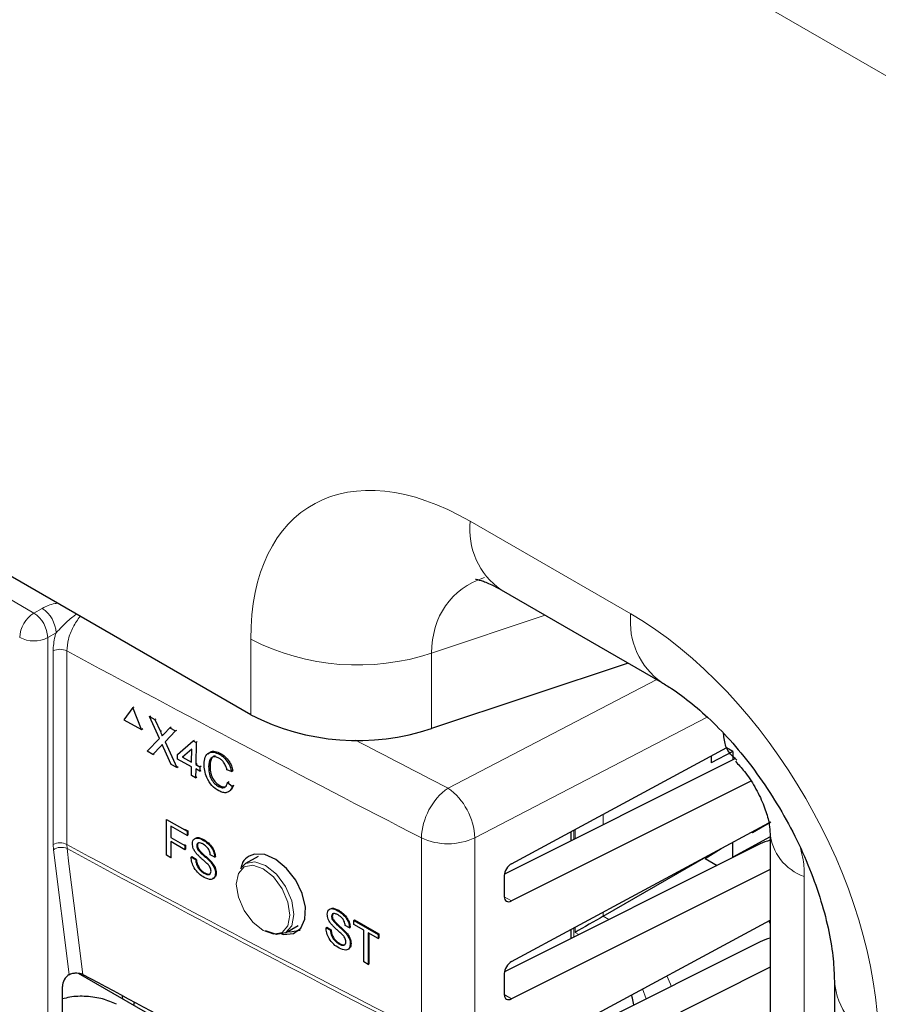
# Paper-space layout 'Blatt4' of a CAD drawing. Header units: millimetres. Extents: x 5 to 418, y 2 to 292.
# Tile 48 of 111: x 122.84 to 130, y 187.59 to 195.8. Entities that reach past the tile are written whole.
import ezdxf

# ---------------------------------------------------------------- set-up
doc = ezdxf.new("R2010")
doc.units = ezdxf.units.MM

psp = doc.layouts.new('Blatt4')

# ---------------------------------------------------------------- linework, layer by layer
at = {"color": 7, "linetype": 'Continuous', "lineweight": 18}
for p, q in [((137.6498, 190.959), (86.031, 220.7579)), ((115.5318, 195.1421), (122.9605, 190.8536)), ((126.5996, 191.6189), (127.9381, 190.8462)), ((122.9605, 190.8536), (123.0301, 190.8924)), ((127.2251, 190.8349), (126.2783, 190.5194)), ((123.1459, 190.6871), (123.0763, 190.6483)), ((123.0763, 190.6483), (123.0763, 179.2619)), ((124.7695, 190.0043), (124.7695, 190.634)), ((123.1208, 188.9221), (123.1208, 190.537)), ((123.2357, 190.5375), (123.2357, 188.9226)), ((126.2783, 190.5194), (126.2783, 189.8896)), ((126.4147, 189.3934), (128.1551, 190.2981)), ((128.5748, 189.9851), (126.6377, 188.9782)), ((124.0162, 189.8637), (124.0268, 189.8704)), ((124.0184, 189.742), (124.029, 189.7486)), ((127.7088, 189.1743), (127.7088, 189.0886)), ((127.4628, 189.0417), (127.4628, 188.9654)), ((127.4752, 188.9716), (127.4752, 189.0484)), ((123.1235, 188.8784), (123.1208, 188.9221)), ((123.2357, 188.9226), (123.2378, 188.8877)), ((126.1928, 187.3627), (126.1928, 188.9776)), ((126.6377, 188.9782), (126.6377, 187.3633)), ((123.2551, 187.8367), (123.1235, 188.8784)), ((129.3852, 188.6558), (129.3852, 161.0558)), ((126.8835, 188.4866), (126.9444, 188.4515)), ((127.7088, 188.3577), (127.7088, 188.324)), ((127.7088, 188.324), (127.757, 188.2962)), ((127.4628, 188.2251), (127.4628, 188.1489)), ((127.4752, 188.1891), (127.4752, 188.2318)), ((127.5068, 188.1709), (127.4752, 188.1891)), ((128.0687, 187.6357), (128.0372, 187.7182)), ((126.8835, 187.6701), (126.9444, 187.6349))]:
    psp.add_line(p, q, dxfattribs=at)
at = {"color": 7, "linetype": 'Continuous', "lineweight": 25}
for p, q in [((124.7695, 190.0043), (113.5249, 196.4956)), ((126.8585, 191.0466), (128.197, 190.2739)), ((127.9168, 190.4357), (126.2783, 189.8896)), ((123.787, 190.0646), (123.7111, 189.9632)), ((123.787, 190.0646), (123.7981, 190.0716)), ((123.8597, 189.8821), (123.787, 190.0646)), ((123.9242, 189.9897), (123.935, 189.9965)), ((123.7111, 189.9632), (123.8597, 189.8821)), ((124.0085, 189.8054), (123.9242, 189.9897)), ((123.9242, 189.9897), (123.97, 189.9647)), ((123.97, 189.9647), (123.9807, 189.9714)), ((123.97, 189.9647), (124.0162, 189.8637)), ((123.8597, 189.8821), (123.8706, 189.8889)), ((124.0478, 189.8464), (124.0955, 189.8962)), ((124.1419, 189.8709), (124.0546, 189.7798)), ((124.0955, 189.8962), (124.1061, 189.9028)), ((124.0955, 189.8962), (124.1419, 189.8709)), ((124.1419, 189.8709), (124.1525, 189.8775)), ((123.9071, 189.6997), (124.0085, 189.8054)), ((124.0546, 189.7798), (124.0652, 189.7864)), ((124.0546, 189.7798), (124.1525, 189.5658)), ((124.159, 189.6735), (124.2889, 189.7868)), ((124.2889, 189.7868), (124.2995, 189.7935)), ((124.2889, 189.7868), (124.3131, 189.7736)), ((124.3131, 189.7736), (124.3111, 189.5905)), ((124.3131, 189.7736), (124.3237, 189.7803)), ((123.9535, 189.6744), (123.9071, 189.6997)), ((124.0184, 189.742), (123.9535, 189.6744)), ((123.9535, 189.6744), (123.9641, 189.6811)), ((124.1066, 189.5908), (124.0422, 189.7318)), ((124.1586, 189.6354), (124.159, 189.6735)), ((124.2777, 189.7165), (124.2016, 189.6502)), ((124.2765, 189.6094), (124.2777, 189.7165)), ((124.5065, 189.6757), (124.5175, 189.6826)), ((126.9444, 188.7623), (128.7409, 189.7305)), ((128.7901, 189.6991), (128.6102, 189.6024)), ((128.7901, 189.6991), (128.7382, 189.7291)), ((128.7901, 189.6991), (128.7901, 189.6299)), ((124.1525, 189.5658), (124.1066, 189.5908)), ((124.2761, 189.5712), (124.1586, 189.6354)), ((124.2016, 189.6502), (124.2122, 189.6568)), ((124.2016, 189.6502), (124.2765, 189.6094)), ((124.3111, 189.5905), (124.3217, 189.5971)), ((124.3111, 189.5905), (124.3456, 189.5716)), ((124.4186, 189.5725), (124.4294, 189.5793)), ((128.8117, 189.6407), (126.8845, 188.6759)), ((128.6102, 189.6601), (128.6102, 189.6024)), ((124.1525, 189.5658), (124.163, 189.5723)), ((124.2753, 189.4987), (124.2761, 189.5712)), ((124.3098, 189.4799), (124.2753, 189.4987)), ((124.3106, 189.5523), (124.3098, 189.4799)), ((124.3452, 189.5335), (124.3106, 189.5523)), ((124.3456, 189.5716), (124.3452, 189.5335)), ((124.3452, 189.5335), (124.3558, 189.5401)), ((124.3456, 189.5716), (124.3563, 189.5783)), ((124.6094, 189.5325), (124.5713, 189.5443)), ((124.6094, 189.5325), (124.6207, 189.5396)), ((124.3098, 189.4799), (124.3204, 189.4865)), ((124.5771, 189.4396), (124.5883, 189.4466)), ((124.5771, 189.4396), (124.615, 189.4091)), ((124.6263, 189.4162), (124.61, 189.3819)), ((124.615, 189.4091), (124.6263, 189.4162)), ((128.9407, 189.4509), (126.9444, 188.4515)), ((124.5007, 189.4064), (124.5116, 189.4132)), ((124.0665, 189.1322), (124.2394, 189.0324)), ((124.0665, 189.1322), (124.0665, 189.1322)), ((124.0665, 188.8328), (124.0665, 189.1322)), ((126.9444, 187.9458), (129.0896, 189.1019)), ((128.9548, 189.0234), (129.1075, 189.1116)), ((124.2394, 188.9979), (124.1031, 189.0766)), ((124.1031, 189.0766), (124.1031, 188.9806)), ((124.218, 189.0516), (124.2453, 189.0358)), ((124.2394, 189.0324), (124.2453, 189.0358)), ((124.2394, 189.0324), (124.2394, 188.9979)), ((124.2453, 189.0358), (124.2453, 189.0013)), ((127.4383, 189.0285), (127.4383, 188.9532)), ((128.9495, 189.0264), (128.9548, 189.0234)), ((128.9548, 189.0234), (128.9548, 189.0292)), ((129.1002, 189.0181), (129.1002, 161.4181)), ((124.1031, 188.9806), (124.1046, 188.9814)), ((124.1031, 188.9806), (124.2194, 188.9134)), ((124.2194, 188.8789), (124.1031, 188.9461)), ((124.1031, 188.9461), (124.1031, 188.8117)), ((124.2394, 188.9979), (124.2453, 189.0013)), ((124.3726, 188.9594), (124.3785, 188.9628)), ((129.0169, 188.9269), (126.8845, 187.8594)), ((129.1002, 188.9869), (128.7901, 188.8166)), ((128.7901, 188.8134), (128.7901, 188.9405)), ((124.218, 188.9211), (124.2253, 188.9168)), ((124.2194, 188.9134), (124.2253, 188.9168)), ((124.2194, 188.9134), (124.2194, 188.8789)), ((124.2194, 188.8789), (124.2253, 188.8823)), ((124.2253, 188.9168), (124.2253, 188.8823)), ((124.3192, 188.911), (124.3251, 188.9144)), ((124.3285, 188.8792), (124.3344, 188.8826)), ((128.5585, 188.805), (128.6926, 188.888)), ((124.1031, 188.8117), (124.0665, 188.8328)), ((124.1031, 188.8117), (124.1046, 188.8126)), ((124.2726, 188.8175), (124.2785, 188.8209)), ((124.2726, 188.8175), (124.3092, 188.7964)), ((124.2785, 188.8209), (124.3151, 188.7998)), ((124.3092, 188.7964), (124.3151, 188.7998)), ((124.4304, 188.7801), (124.4363, 188.7835)), ((124.4687, 188.8156), (124.4322, 188.8367)), ((124.4687, 188.8156), (124.4746, 188.819)), ((124.6844, 188.7212), (124.7267, 188.7632)), ((124.8307, 188.8233), (124.7267, 188.7632)), ((127.7088, 188.324), (128.5883, 188.8317)), ((128.5585, 188.805), (128.6583, 188.7474)), ((124.3796, 188.6828), (124.3855, 188.6862)), ((124.4754, 188.6818), (124.4813, 188.6852)), ((129.1002, 188.7142), (126.9444, 187.6349)), ((126.8834, 188.6626), (126.8834, 188.4878)), ((125.4972, 188.37), (125.5031, 188.3734)), ((125.4438, 188.3216), (125.4497, 188.325)), ((125.4531, 188.2898), (125.459, 188.2932)), ((125.6299, 188.2896), (125.6358, 188.293)), ((125.6299, 188.255), (125.6299, 188.2896)), ((125.6299, 188.2896), (125.8327, 188.1725)), ((125.6358, 188.293), (125.8386, 188.1759)), ((127.0348, 187.178), (129.1002, 188.2911)), ((129.0894, 188.2853), (129.1002, 188.2604)), ((125.06, 188.1859), (125.164, 188.2459)), ((125.3973, 188.2281), (125.4032, 188.2315)), ((125.3973, 188.2281), (125.4338, 188.207)), ((125.4032, 188.2315), (125.4397, 188.2104)), ((125.4338, 188.207), (125.4397, 188.2104)), ((125.5551, 188.1908), (125.5609, 188.1942)), ((125.5934, 188.2262), (125.5568, 188.2473)), ((125.5934, 188.2262), (125.5993, 188.2296)), ((125.713, 188.2071), (125.6299, 188.255)), ((125.713, 187.9422), (125.713, 188.2071)), ((125.8327, 188.138), (125.7496, 188.1859)), ((125.7496, 188.1859), (125.7496, 187.9211)), ((127.4383, 188.212), (127.4383, 188.1366)), ((125.7555, 188.1825), (125.7555, 187.9245)), ((125.8327, 188.1725), (125.8386, 188.1759)), ((125.8327, 188.1725), (125.8327, 188.138)), ((125.8327, 188.138), (125.8386, 188.1414)), ((125.8386, 188.1759), (125.8386, 188.1414)), ((129.0169, 188.1104), (126.9747, 187.088)), ((125.5043, 188.0934), (125.5101, 188.0968)), ((125.6, 188.0924), (125.6059, 188.0958)), ((125.7496, 187.9211), (125.713, 187.9422)), ((125.7496, 187.9211), (125.7555, 187.9245)), ((129.1002, 187.8977), (127.0567, 186.8746)), ((123.2551, 187.8367), (123.2573, 187.838)), ((123.3302, 187.8501), (125.3873, 186.6626)), ((126.8834, 187.8461), (126.8834, 187.6713)), ((129.6372, 187.7826), (129.6372, 147.0044)), ((123.1983, 187.4626), (123.1983, 187.7371)), ((127.9422, 187.667), (127.9469, 187.6613))]:
    psp.add_line(p, q, dxfattribs=at)
at = {"color": 7, "linetype": 'Continuous', "lineweight": 18, "flags": 128}
for points in [[(123.2378, 188.8877), (123.2537, 188.7616), (123.3174, 188.2576), (123.3703, 187.8387)], [(124.7267, 188.7632), (124.7266, 188.7632), (124.8031, 188.7781), (124.8933, 188.7467), (124.9835, 188.6739), (125.06, 188.5708), (125.1111, 188.453), (125.129, 188.3385), (125.1111, 188.2447), (125.06, 188.1859), (125.06, 188.1859)], [(124.8726, 188.2047), (124.958, 188.175), (125.0305, 188.1891), (125.0789, 188.2448), (125.0959, 188.3337), (125.0789, 188.4421), (125.0305, 188.5537), (124.958, 188.6515), (124.8726, 188.7204), (124.7871, 188.7501), (124.7147, 188.736), (124.6663, 188.6803), (124.6493, 188.5915), (124.6663, 188.483), (124.7147, 188.3714), (124.7871, 188.2737), (124.8726, 188.2047)], [(128.2401, 187.8275), (128.2711, 187.7562), (128.2772, 187.74)]]:
    psp.add_lwpolyline(points, dxfattribs=at)
at = {"color": 7, "linetype": 'Continuous', "lineweight": 25, "flags": 128}
for points in [[(125.0274, 188.1768), (125.044, 188.1712), (125.1252, 188.1789), (125.1868, 188.2236), (125.2217, 188.3004), (125.2261, 188.4005), (125.1994, 188.5125), (125.1449, 188.6239), (125.0685, 188.7224), (124.9788, 188.7967), (124.886, 188.8385), (124.8006, 188.8429), (124.7553, 188.8263), (124.7553, 188.8263)], [(125.06, 188.1859), (124.9835, 188.171), (124.8933, 188.2024)], [(125.0781, 188.1963), (125.0988, 188.1931), (125.1825, 188.2085)], [(123.7033, 187.6347), (123.7002, 187.6561), (123.7004, 187.661)], [(123.7954, 187.6101), (123.796, 187.6008), (123.7929, 187.583)], [(127.9655, 187.584), (127.9537, 187.6405), (127.9443, 187.6681)]]:
    psp.add_lwpolyline(points, dxfattribs=at)
at = {"color": 7, "linetype": 'Continuous', "lineweight": 18}
for centre, radius, start, end in [((127.2121, 191.5513), 0.6162, 173.70115, 234.98667), ((123.0986, 190.6378), 0.2561, 122.60548, 177.39452), ((122.8164, 190.637), 0.2601, 2.47917, 56.36113), ((122.886, 190.6758), 0.2601, 2.47917, 56.36113), ((128.5639, 190.7846), 0.6289, 174.38057, 234.29103), ((122.9607, 190.8776), 0.2568, 242.65648, 296.76622), ((125.6609, 192.3789), 1.9594, 242.93848, 288.36912), ((123.1788, 190.4217), 0.129, 63.83681, 116.67785), ((203.0267, 338.2158), 167.8555, 241.61753, 242.758763), ((204.0313, 340.133), 169.5487, 242.462363, 242.755825), ((126.7321, 188.9569), 0.5397, 126.02613, 177.80151), ((126.1008, 188.9573), 0.5373, 2.23124, 54.25968), ((129.5225, 189.0566), 0.4237, 184.62581, 251.0876), ((123.1788, 188.8068), 0.129, 63.83681, 116.67785), ((203.0267, 336.6009), 167.8555, 241.61753, 242.758763), ((126.4146, 189.4486), 0.5206, 244.78001, 295.37506), ((123.1888, 188.7821), 0.1164, 65.09333, 124.13725), ((203.0273, 336.5635), 167.8527, 241.617584, 242.758763), ((130.2551, 187.8399), 0.6209, 185.63842, 246.0772)]:
    psp.add_arc(centre, radius, start, end, dxfattribs=at)
at = {"color": 7, "linetype": 'Continuous', "lineweight": 25}
psp.add_arc((125.6609, 191.7491), 1.9594, 242.93848, 288.36912, dxfattribs=at)
at = {"color": 7, "linetype": 'Continuous', "lineweight": 18}
for centre, major_axis, ratio, start_param, end_param in [((126.5996, 189.5775), (-1.338, 2.1652), 0.576692, 5.463246, 7.034042), ((127.4835, 190.0878), (1.0646, -0.8595), 0.656989, 2.745575, 3.629285), ((127.9381, 188.4646), (-1.4622, 2.526), 0.577381, 3.925701, 5.496497)]:
    psp.add_ellipse(centre, major_axis=major_axis, ratio=ratio, start_param=start_param, end_param=end_param, dxfattribs=at)
at = {"color": 7, "linetype": 'Continuous', "lineweight": 25}
for centre, major_axis, ratio, start_param, end_param in [((129.24, 188.7842), (0.3333, -0.005), 0.567125, 2.011909, 2.312261), ((126.9455, 188.6948), (0.0451, 0.0701), 0.606761, 0.83184, 2.385183), ((126.9455, 188.5201), (0.0451, 0.0701), 0.606761, 2.385183, 3.938526), ((127.593, 188.2572), (0.1667, 0.0962), 0.00007, 0.802811, 2.356154), ((129.24, 187.9676), (0.3333, -0.005), 0.567125, 2.011909, 2.312261), ((126.9455, 187.8783), (0.0451, 0.0701), 0.606761, 0.83184, 2.385183), ((123.2583, 187.7705), (0.0428, 0.0715), 0.587369, 0.847258, 2.36515), ((237.4083, 260.5423), (166.8622, 2.5676), 0.587275, 3.950946, 3.967413), ((126.9455, 187.7035), (0.0451, 0.0701), 0.606761, 2.385183, 3.938526)]:
    psp.add_ellipse(centre, major_axis=major_axis, ratio=ratio, start_param=start_param, end_param=end_param, dxfattribs=at)
for points, knots in [([(126.6442, 191.1361), (126.643, 191.1362), (126.639, 191.1364), (126.6841, 191.1282), (126.7632, 191.0985), (126.831, 191.0615), (126.8585, 191.0466)], [0, 0, 0, 0, 0.148603, 0.472866, 0.786514, 1, 1, 1, 1]), ([(128.197, 190.2739), (128.2243, 190.2575), (128.3027, 190.2103), (128.4483, 190.1031), (128.6296, 189.9412), (128.8145, 189.7435), (128.9945, 189.5151), (129.1621, 189.2625), (129.3106, 188.994), (129.4344, 188.7195), (129.5299, 188.4491), (129.595, 188.1946), (129.6315, 187.9656), (129.6353, 187.8424), (129.6372, 187.7826)], [0, 0, 0, 0, 0.044211, 0.127254, 0.212002, 0.298736, 0.387079, 0.476516, 0.566479, 0.656332, 0.745382, 0.833118, 0.919136, 1, 1, 1, 1]), ([(124.0162, 189.8637), (124.0192, 189.857), (124.0233, 189.8476), (124.0284, 189.8355), (124.0294, 189.8303), (124.0299, 189.8277)], [0, 0, 0, 0, 0.561277, 0.781763, 1, 1, 1, 1]), ([(124.0299, 189.8277), (124.0332, 189.8312), (124.0392, 189.8374), (124.0451, 189.8437), (124.0478, 189.8464)], [0, 0, 0, 0, 0.5599999, 1, 1, 1, 1]), ([(128.8226, 189.6269), (128.7867, 189.6589), (128.7288, 189.7106), (128.7167, 189.8097), (128.712, 189.8474)], [0, 0, 0, 0, 0.619284, 1, 1, 1, 1]), ([(124.0313, 189.7555), (124.0289, 189.753), (124.0245, 189.7485), (124.0203, 189.744), (124.0184, 189.742)], [0, 0, 0, 0, 0.560002, 1, 1, 1, 1]), ([(124.0422, 189.7318), (124.0401, 189.7362), (124.0365, 189.7441), (124.0329, 189.752), (124.0313, 189.7555)], [0, 0, 0, 0, 0.56, 1, 1, 1, 1]), ([(124.3806, 189.5931), (124.3823, 189.6138), (124.3857, 189.655), (124.4163, 189.6913), (124.4607, 189.696), (124.4912, 189.6825), (124.5065, 189.6757)], [0, 0, 0, 0, 0.2804925, 0.5595697, 0.7796153, 1, 1, 1, 1]), ([(124.4174, 189.6764), (124.4221, 189.6834), (124.4343, 189.7014), (124.4726, 189.7024), (124.5027, 189.6893), (124.5178, 189.6828)], [0, 0, 0, 0, 0.242565, 0.620991, 1, 1, 1, 1]), ([(124.5065, 189.6757), (124.5197, 189.6674), (124.546, 189.6509), (124.5782, 189.6117), (124.5995, 189.5705), (124.6061, 189.5452), (124.6094, 189.5325)], [0, 0, 0, 0, 0.280081, 0.559449, 0.779549, 1, 1, 1, 1]), ([(124.5178, 189.6828), (124.531, 189.6745), (124.5573, 189.658), (124.5895, 189.6187), (124.6108, 189.5776), (124.6174, 189.5523), (124.6207, 189.5396)], [0, 0, 0, 0, 0.280081, 0.559449, 0.779549, 1, 1, 1, 1]), ([(124.5039, 189.3701), (124.4837, 189.3828), (124.4435, 189.408), (124.4014, 189.4765), (124.3834, 189.5396), (124.3815, 189.5753), (124.3806, 189.5931)], [0, 0, 0, 0, 0.279955, 0.558088, 0.778912, 1, 1, 1, 1]), ([(124.5043, 189.6424), (124.4947, 189.6469), (124.4757, 189.6558), (124.4501, 189.6537), (124.4235, 189.6314), (124.4206, 189.5968), (124.4186, 189.5725)], [0, 0, 0, 0, 0.187223, 0.373906, 0.560736, 1, 1, 1, 1]), ([(124.4743, 189.6594), (124.4703, 189.6594), (124.4576, 189.6595), (124.4352, 189.6373), (124.4321, 189.6034), (124.4299, 189.5796)], [0, 0, 0, 0, 0.123075, 0.384755, 1, 1, 1, 1]), ([(124.4299, 189.5796), (124.4305, 189.5632), (124.4317, 189.5305), (124.4469, 189.4792), (124.4779, 189.4365), (124.5006, 189.4211), (124.512, 189.4135)], [0, 0, 0, 0, 0.281245, 0.560716, 0.780138, 1, 1, 1, 1]), ([(124.5713, 189.5443), (124.5684, 189.5551), (124.5627, 189.5769), (124.5462, 189.6072), (124.5252, 189.6296), (124.5113, 189.6381), (124.5043, 189.6424)], [0, 0, 0, 0, 0.280553, 0.559739, 0.779654, 1, 1, 1, 1]), ([(128.8114, 189.6173), (128.8368, 189.5899), (128.8954, 189.5264), (128.9777, 189.4012), (129.0467, 189.2611), (129.0862, 189.1379), (129.1, 189.0518), (129.0993, 189.0311), (129.099, 189.0236)], [0, 0, 0, 0, 0.145423, 0.336318, 0.535999, 0.728319, 0.900634, 1, 1, 1, 1]), ([(124.4186, 189.5725), (124.4192, 189.5562), (124.4204, 189.5235), (124.4356, 189.4721), (124.4666, 189.4294), (124.4893, 189.4141), (124.5007, 189.4064)], [0, 0, 0, 0, 0.281245, 0.560716, 0.780138, 1, 1, 1, 1]), ([(124.5007, 189.4064), (124.5111, 189.4018), (124.5318, 189.3927), (124.5636, 189.4008), (124.572, 189.4249), (124.5771, 189.4396)], [0, 0, 0, 0, 0.2807112, 0.5609046, 1, 1, 1, 1]), ([(124.615, 189.4091), (124.6104, 189.3963), (124.6011, 189.3708), (124.5723, 189.3531), (124.538, 189.354), (124.5152, 189.3647), (124.5039, 189.3701)], [0, 0, 0, 0, 0.2802563, 0.5595462, 0.7795894, 1, 1, 1, 1]), ([(124.512, 189.4135), (124.5226, 189.4086), (124.543, 189.3993), (124.5586, 189.4058), (124.5661, 189.409)], [0, 0, 0, 0, 0.516333, 1, 1, 1, 1]), ([(124.2826, 188.9293), (124.2835, 188.9381), (124.2852, 188.9555), (124.2981, 188.9723), (124.3262, 188.981), (124.3535, 188.9683), (124.3726, 188.9594)], [0, 0, 0, 0, 0.187029, 0.374124, 0.56114, 1, 1, 1, 1]), ([(124.3209, 188.8425), (124.3151, 188.8497), (124.3034, 188.8641), (124.2867, 188.8947), (124.2842, 188.9162), (124.2826, 188.9293)], [0, 0, 0, 0, 0.281445, 0.562273, 1, 1, 1, 1]), ([(124.3151, 188.9771), (124.318, 188.9782), (124.3353, 188.985), (124.3588, 188.9729), (124.3785, 188.9628)], [0, 0, 0, 0, 0.165697, 1, 1, 1, 1]), ([(124.3741, 188.924), (124.367, 188.9278), (124.3529, 188.9353), (124.3342, 188.9377), (124.3214, 188.9289), (124.3199, 188.917), (124.3192, 188.911)], [0, 0, 0, 0, 0.28129, 0.56082, 0.78068, 1, 1, 1, 1]), ([(124.3364, 188.9364), (124.3336, 188.9349), (124.3267, 188.9312), (124.3257, 188.9206), (124.3251, 188.9144)], [0, 0, 0, 0, 0.412102, 1, 1, 1, 1]), ([(124.3726, 188.9594), (124.3855, 188.951), (124.4111, 188.9344), (124.4443, 188.8964), (124.4646, 188.8529), (124.4674, 188.828), (124.4687, 188.8156)], [0, 0, 0, 0, 0.280797, 0.560151, 0.779877, 1, 1, 1, 1]), ([(124.4322, 188.8367), (124.4308, 188.8464), (124.428, 188.8659), (124.4071, 188.9024), (124.3866, 188.9158), (124.3741, 188.924)], [0, 0, 0, 0, 0.2810967, 0.5602874, 1, 1, 1, 1]), ([(124.3785, 188.9628), (124.3913, 188.9544), (124.417, 188.9378), (124.4502, 188.8998), (124.4705, 188.8563), (124.4732, 188.8314), (124.4746, 188.819)], [0, 0, 0, 0, 0.280797, 0.560151, 0.779877, 1, 1, 1, 1]), ([(124.3192, 188.911), (124.3196, 188.9052), (124.3204, 188.8947), (124.326, 188.8839), (124.3285, 188.8792)], [0, 0, 0, 0, 0.5596169, 1, 1, 1, 1]), ([(124.4112, 188.7572), (124.401, 188.7669), (124.3841, 188.7829), (124.3602, 188.8037), (124.3401, 188.8219), (124.3273, 188.8357), (124.3209, 188.8425)], [0, 0, 0, 0, 0.3399393, 0.5600249, 0.7800825, 1, 1, 1, 1]), ([(124.3251, 188.9144), (124.3255, 188.9086), (124.3263, 188.8981), (124.3319, 188.8873), (124.3344, 188.8826)], [0, 0, 0, 0, 0.559617, 1, 1, 1, 1]), ([(124.3285, 188.8792), (124.3394, 188.8665), (124.3575, 188.8456), (124.385, 188.8229), (124.4081, 188.8026), (124.423, 188.7876), (124.4304, 188.7801)], [0, 0, 0, 0, 0.338408, 0.558974, 0.779535, 1, 1, 1, 1]), ([(124.3344, 188.8826), (124.3453, 188.8699), (124.3634, 188.849), (124.3909, 188.8263), (124.414, 188.806), (124.4289, 188.791), (124.4363, 188.7835)], [0, 0, 0, 0, 0.338408, 0.558974, 0.779535, 1, 1, 1, 1]), ([(124.3812, 188.6473), (124.3661, 188.6569), (124.336, 188.6761), (124.2981, 188.723), (124.2767, 188.7742), (124.274, 188.8031), (124.2726, 188.8175)], [0, 0, 0, 0, 0.280814, 0.559563, 0.77962, 1, 1, 1, 1]), ([(124.3092, 188.7964), (124.3107, 188.7841), (124.3136, 188.7597), (124.3328, 188.7237), (124.3563, 188.6981), (124.3719, 188.6879), (124.3796, 188.6828)], [0, 0, 0, 0, 0.280632, 0.558674, 0.779197, 1, 1, 1, 1]), ([(124.3151, 188.7998), (124.3166, 188.7875), (124.3195, 188.7631), (124.3387, 188.7271), (124.3622, 188.7015), (124.3777, 188.6913), (124.3855, 188.6862)], [0, 0, 0, 0, 0.280632, 0.558674, 0.779197, 1, 1, 1, 1]), ([(124.4304, 188.7801), (124.4373, 188.7722), (124.451, 188.7562), (124.4659, 188.7292), (124.4742, 188.7034), (124.475, 188.689), (124.4754, 188.6818)], [0, 0, 0, 0, 0.280371, 0.559909, 0.779859, 1, 1, 1, 1]), ([(124.4363, 188.7835), (124.4432, 188.7756), (124.4569, 188.7596), (124.4717, 188.7326), (124.48, 188.7068), (124.4809, 188.6924), (124.4813, 188.6852)], [0, 0, 0, 0, 0.280371, 0.559909, 0.779859, 1, 1, 1, 1]), ([(124.7553, 188.8263), (124.7345, 188.8109), (124.7011, 188.7861), (124.6902, 188.7374), (124.6861, 188.7189)], [0, 0, 0, 0, 0.620461, 1, 1, 1, 1]), ([(124.3796, 188.6828), (124.3874, 188.6789), (124.4029, 188.671), (124.423, 188.6705), (124.4362, 188.6813), (124.4379, 188.6943), (124.4388, 188.7008)], [0, 0, 0, 0, 0.280917, 0.560813, 0.780502, 1, 1, 1, 1]), ([(124.4754, 188.6818), (124.4733, 188.6684), (124.4692, 188.6416), (124.434, 188.6239), (124.4012, 188.6384), (124.3812, 188.6473)], [0, 0, 0, 0, 0.279942, 0.56008, 1, 1, 1, 1]), ([(124.3855, 188.6862), (124.3932, 188.6825), (124.4084, 188.675), (124.4256, 188.6724), (124.4311, 188.6779), (124.432, 188.6787)], [0, 0, 0, 0, 0.457266, 0.91287, 1, 1, 1, 1]), ([(124.4388, 188.7008), (124.4384, 188.7063), (124.4376, 188.7171), (124.4281, 188.7383), (124.4176, 188.75), (124.4112, 188.7572)], [0, 0, 0, 0, 0.280089, 0.55997, 1, 1, 1, 1]), ([(124.4813, 188.6852), (124.4795, 188.6712), (124.4765, 188.647), (124.4591, 188.6409), (124.4518, 188.6384)], [0, 0, 0, 0, 0.579581, 1, 1, 1, 1]), ([(125.4072, 188.34), (125.4081, 188.3487), (125.4098, 188.3662), (125.4228, 188.3829), (125.4508, 188.3917), (125.4781, 188.3789), (125.4972, 188.37)], [0, 0, 0, 0, 0.187029, 0.374124, 0.56114, 1, 1, 1, 1]), ([(125.4398, 188.3878), (125.4426, 188.3889), (125.4599, 188.3956), (125.4835, 188.3835), (125.5031, 188.3734)], [0, 0, 0, 0, 0.165697, 1, 1, 1, 1]), ([(125.4987, 188.3346), (125.4916, 188.3384), (125.4776, 188.346), (125.4588, 188.3484), (125.4461, 188.3395), (125.4446, 188.3276), (125.4438, 188.3216)], [0, 0, 0, 0, 0.28129, 0.56082, 0.78068, 1, 1, 1, 1]), ([(125.461, 188.3471), (125.4582, 188.3455), (125.4513, 188.3418), (125.4503, 188.3313), (125.4497, 188.325)], [0, 0, 0, 0, 0.412102, 1, 1, 1, 1]), ([(125.4972, 188.37), (125.5101, 188.3617), (125.5357, 188.345), (125.5689, 188.307), (125.5892, 188.2635), (125.592, 188.2387), (125.5934, 188.2262)], [0, 0, 0, 0, 0.280797, 0.560151, 0.779877, 1, 1, 1, 1]), ([(125.5031, 188.3734), (125.516, 188.3651), (125.5416, 188.3484), (125.5748, 188.3104), (125.5951, 188.2669), (125.5979, 188.2421), (125.5993, 188.2296)], [0, 0, 0, 0, 0.280797, 0.560151, 0.779877, 1, 1, 1, 1]), ([(125.4455, 188.2532), (125.4397, 188.2604), (125.4281, 188.2747), (125.4114, 188.3054), (125.4088, 188.3269), (125.4072, 188.34)], [0, 0, 0, 0, 0.2814452, 0.5622732, 1, 1, 1, 1]), ([(125.4438, 188.3216), (125.4442, 188.3158), (125.445, 188.3054), (125.4506, 188.2946), (125.4531, 188.2898)], [0, 0, 0, 0, 0.559617, 1, 1, 1, 1]), ([(125.4497, 188.325), (125.4501, 188.3192), (125.4509, 188.3088), (125.4565, 188.298), (125.459, 188.2932)], [0, 0, 0, 0, 0.559617, 1, 1, 1, 1]), ([(125.4531, 188.2898), (125.464, 188.2772), (125.4821, 188.2563), (125.5097, 188.2335), (125.5327, 188.2133), (125.5476, 188.1983), (125.5551, 188.1908)], [0, 0, 0, 0, 0.338408, 0.558974, 0.779535, 1, 1, 1, 1]), ([(125.459, 188.2932), (125.4699, 188.2806), (125.488, 188.2597), (125.5156, 188.2369), (125.5386, 188.2167), (125.5535, 188.2017), (125.5609, 188.1942)], [0, 0, 0, 0, 0.3384083, 0.5589741, 0.7795351, 1, 1, 1, 1]), ([(125.5568, 188.2473), (125.5554, 188.2571), (125.5526, 188.2765), (125.5317, 188.3131), (125.5112, 188.3265), (125.4987, 188.3346)], [0, 0, 0, 0, 0.281097, 0.560287, 1, 1, 1, 1]), ([(125.5059, 188.058), (125.4907, 188.0676), (125.4606, 188.0867), (125.4227, 188.1337), (125.4013, 188.1849), (125.3986, 188.2137), (125.3973, 188.2281)], [0, 0, 0, 0, 0.280814, 0.559563, 0.77962, 1, 1, 1, 1]), ([(125.4338, 188.207), (125.4353, 188.1948), (125.4382, 188.1703), (125.4575, 188.1343), (125.481, 188.1087), (125.4965, 188.0985), (125.5043, 188.0934)], [0, 0, 0, 0, 0.280632, 0.558674, 0.779197, 1, 1, 1, 1]), ([(125.4397, 188.2104), (125.4412, 188.1982), (125.4441, 188.1737), (125.4633, 188.1377), (125.4869, 188.1122), (125.5024, 188.1019), (125.5101, 188.0968)], [0, 0, 0, 0, 0.280632, 0.558674, 0.779197, 1, 1, 1, 1]), ([(125.5358, 188.1679), (125.5256, 188.1776), (125.5087, 188.1936), (125.4848, 188.2143), (125.4647, 188.2326), (125.4519, 188.2463), (125.4455, 188.2532)], [0, 0, 0, 0, 0.339939, 0.560025, 0.780082, 1, 1, 1, 1]), ([(125.5551, 188.1908), (125.5619, 188.1828), (125.5756, 188.1669), (125.5905, 188.1399), (125.5988, 188.114), (125.5996, 188.0996), (125.6, 188.0924)], [0, 0, 0, 0, 0.280371, 0.559909, 0.779859, 1, 1, 1, 1]), ([(125.5609, 188.1942), (125.5678, 188.1862), (125.5815, 188.1703), (125.5964, 188.1433), (125.6047, 188.1174), (125.6055, 188.103), (125.6059, 188.0958)], [0, 0, 0, 0, 0.280371, 0.559909, 0.779859, 1, 1, 1, 1]), ([(125.5043, 188.0934), (125.512, 188.0895), (125.5276, 188.0817), (125.5476, 188.0811), (125.5608, 188.0919), (125.5626, 188.105), (125.5635, 188.1115)], [0, 0, 0, 0, 0.280917, 0.560813, 0.780502, 1, 1, 1, 1]), ([(125.5635, 188.1115), (125.563, 188.1169), (125.5622, 188.1277), (125.5527, 188.1489), (125.5422, 188.1607), (125.5358, 188.1679)], [0, 0, 0, 0, 0.280089, 0.55997, 1, 1, 1, 1]), ([(125.6, 188.0924), (125.598, 188.079), (125.5938, 188.0523), (125.5586, 188.0345), (125.5259, 188.0491), (125.5059, 188.058)], [0, 0, 0, 0, 0.279942, 0.56008, 1, 1, 1, 1]), ([(125.5101, 188.0968), (125.5178, 188.0931), (125.5331, 188.0857), (125.5503, 188.0831), (125.5558, 188.0885), (125.5566, 188.0894)], [0, 0, 0, 0, 0.457266, 0.91287, 1, 1, 1, 1]), ([(125.6059, 188.0958), (125.6048, 188.081), (125.6035, 188.063), (125.5922, 188.0577), (125.5902, 188.0567)], [0, 0, 0, 0, 0.826919, 1, 1, 1, 1]), ([(123.2573, 187.838), (123.2641, 187.841), (123.2785, 187.8475), (123.3057, 187.8519), (123.3342, 187.8509), (123.3562, 187.8455), (123.3669, 187.8404), (123.3703, 187.8387)], [0, 0, 0, 0, 0.205259, 0.434181, 0.662401, 0.889163, 1, 1, 1, 1]), ([(123.6498, 187.5892), (123.6126, 187.6057), (123.5384, 187.6389), (123.3998, 187.6577), (123.2807, 187.6564), (123.2186, 187.6392), (123.1983, 187.6336)], [0, 0, 0, 0, 0.286209, 0.572359, 0.860126, 1, 1, 1, 1])]:
    psp.add_open_spline(points, degree=3, knots=knots, dxfattribs=at)
at = {"color": 7, "linetype": 'Continuous', "lineweight": 18}
for points, knots in [([(123.0301, 190.8924), (123.0636, 190.909), (123.1026, 190.9284), (123.1515, 190.9336), (123.1584, 190.9343)], [0, 0, 0, 0, 0.858734, 1, 1, 1, 1]), ([(123.3152, 190.8438), (123.3053, 190.837), (123.263, 190.8079), (123.207, 190.7525), (123.1629, 190.7053), (123.1459, 190.6871)], [0, 0, 0, 0, 0.158412, 0.67539, 1, 1, 1, 1]), ([(123.3467, 190.8256), (123.3262, 190.7965), (123.2841, 190.737), (123.2439, 190.6334), (123.2384, 190.5695), (123.2357, 190.5375)], [0, 0, 0, 0, 0.322539, 0.661291, 1, 1, 1, 1]), ([(123.1208, 190.537), (123.1238, 190.577), (123.1273, 190.6259), (123.143, 190.6777), (123.1459, 190.6871)], [0, 0, 0, 0, 0.818315, 1, 1, 1, 1]), ([(129.3533, 188.8892), (129.3623, 188.8576), (129.3857, 188.776), (129.3854, 188.7014), (129.3852, 188.6558)], [0, 0, 0, 0, 0.387312, 1, 1, 1, 1])]:
    psp.add_open_spline(points, degree=3, knots=knots, dxfattribs=at)

doc.saveas('drawing.dxf')
